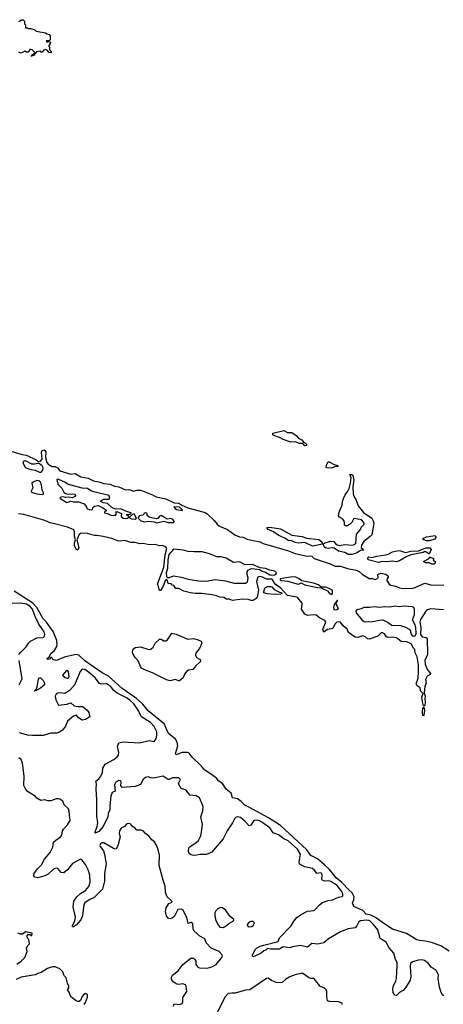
# Model space of a CAD drawing. Extents: x 2206940 to 2356632, y 511582 to 673215.
# Tile 100 of 228: x 2320307 to 2325179, y 547167 to 558502. Entities that reach past the tile are written whole.
import ezdxf

# ---------------------------------------------------------------- set-up
doc = ezdxf.new("R2010")
doc.units = 0

msp = doc.modelspace()

# ---------------------------------------------------------------- linework, layer by layer
at = {"layer": '0CON10XD'}
for points in [[(2320295, 558480), (2320328, 558502), (2320345, 558502), (2320360, 558485), (2320360, 558455), (2320372, 558442), (2320375, 558410), (2320395, 558410), (2320405, 558400), (2320435, 558400), (2320480, 558385), (2320495, 558372), (2320602, 558352), (2320618, 558338), (2320645, 558332), (2320658, 558315), (2320655, 558270), (2320645, 558260), (2320615, 558260), (2320610, 558255), (2320625, 558242), (2320635, 558250), (2320660, 558245), (2320658, 558225), (2320640, 558205), (2320640, 558195), (2320648, 558185), (2320650, 558155), (2320670, 558135), (2320670, 558125), (2320665, 558120), (2320643, 558123), (2320628, 558148), (2320605, 558158), (2320585, 558152), (2320565, 558130), (2320555, 558130), (2320545, 558140), (2320498, 558132), (2320465, 558090), (2320450, 558090), (2320445, 558080), (2320440, 558085), (2320480, 558125), (2320450, 558155), (2320435, 558160), (2320422, 558158), (2320405, 558130), (2320385, 558130), (2320365, 558140), (2320325, 558118), (2320295, 558130)], [(2323585, 553598), (2323562, 553622), (2323525, 553624), (2323475, 553641), (2323425, 553639), (2323335, 553670), (2323294, 553694), (2323228, 553715), (2323218, 553725), (2323218, 553742), (2323345, 553774), (2323385, 553749), (2323435, 553752), (2323487, 553715), (2323514, 553684), (2323550, 553665), (2323570, 553640), (2323595, 553628), (2323607, 553615), (2323605, 553600), (2323585, 553598)], [(2320205, 553534), (2320335, 553498), (2320385, 553491), (2320495, 553434), (2320525, 553412), (2320545, 553422), (2320566, 553444), (2320556, 553525), (2320565, 553544), (2320585, 553549), (2320595, 553544), (2320606, 553526), (2320604, 553464), (2320617, 553405), (2320635, 553387), (2320680, 553360), (2320715, 553358), (2320743, 553345), (2320770, 553310), (2320895, 553269), (2320945, 553278), (2321008, 553238), (2321095, 553223), (2321154, 553194), (2321217, 553183), (2321276, 553164), (2321347, 553155), (2321395, 553133), (2321446, 553124), (2321525, 553090), (2321565, 553095), (2321615, 553074), (2321652, 553088), (2321700, 553085), (2321835, 553032), (2321875, 553010), (2321986, 552985), (2322082, 552942), (2322135, 552938), (2322172, 552912), (2322242, 552882), (2322438, 552828), (2322463, 552813), (2322545, 552738), (2322576, 552696), (2322603, 552673), (2322695, 552632), (2322782, 552572), (2322835, 552550), (2322875, 552546), (2322924, 552524), (2322990, 552505), (2323072, 552492), (2323105, 552474), (2323399, 552389), (2323475, 552359), (2323595, 552330), (2323665, 552328), (2323695, 552301), (2323878, 552238), (2323935, 552210), (2323995, 552210), (2324075, 552184), (2324175, 552167), (2324211, 552151), (2324245, 552118), (2324325, 552071), (2324359, 552069), (2324395, 552057), (2324416, 552064), (2324430, 552080), (2324426, 552115), (2324437, 552125), (2324465, 552130), (2324518, 552118), (2324544, 552095), (2324546, 552085), (2324532, 552065), (2324528, 552045), (2324555, 552004), (2324575, 551992), (2324632, 551982), (2324675, 551962), (2324715, 551954), (2324755, 551959), (2324806, 551956), (2324843, 551963), (2324965, 552016), (2325035, 551998), (2325184, 551994)], [(2320555, 553294), (2320574, 553315), (2320576, 553345), (2320564, 553365), (2320535, 553389), (2320515, 553394), (2320475, 553384), (2320445, 553384), (2320375, 553423), (2320355, 553419), (2320344, 553406), (2320364, 553355), (2320377, 553345), (2320435, 553323), (2320485, 553317), (2320535, 553294), (2320555, 553294)], [(2323855, 553338), (2323838, 553345), (2323833, 553355), (2323840, 553385), (2323855, 553412), (2323865, 553413), (2323925, 553380), (2323956, 553376), (2323965, 553370), (2323965, 553360), (2323957, 553353), (2323935, 553358), (2323905, 553344), (2323855, 553338)], [(2320565, 553035), (2320579, 553041), (2320581, 553055), (2320566, 553085), (2320558, 553148), (2320545, 553177), (2320525, 553194), (2320505, 553199), (2320460, 553180), (2320446, 553165), (2320456, 553115), (2320439, 553075), (2320444, 553065), (2320504, 553046), (2320565, 553035)], [(2321525, 552760), (2321545, 552765), (2321560, 552775), (2321560, 552785), (2321532, 552808), (2321575, 552810), (2321588, 552822), (2321587, 552827), (2321545, 552838), (2321465, 552871), (2321408, 552868), (2321365, 552886), (2321315, 552933), (2321265, 552940), (2321240, 552955), (2321240, 552965), (2321275, 552984), (2321336, 552984), (2321344, 553005), (2321330, 553025), (2321158, 553068), (2321125, 553080), (2321085, 553106), (2321025, 553111), (2320856, 553156), (2320835, 553173), (2320755, 553210), (2320738, 553212), (2320733, 553207), (2320744, 553155), (2320791, 553111), (2320813, 553063), (2320835, 553048), (2320865, 553039), (2320915, 553044), (2320935, 553040), (2320948, 553025), (2320945, 553012), (2320911, 552999), (2320865, 553004), (2320835, 553000), (2320805, 553009), (2320780, 553005), (2320770, 552995), (2320778, 552985), (2320850, 552945), (2320895, 552961), (2320925, 552951), (2320985, 552952), (2321048, 552928), (2321074, 552895), (2321077, 552875), (2321115, 552858), (2321143, 552865), (2321147, 552885), (2321168, 552902), (2321208, 552908), (2321258, 552888), (2321300, 552855), (2321296, 552844), (2321280, 552835), (2321280, 552825), (2321318, 552818), (2321355, 552800), (2321405, 552795), (2321420, 552815), (2321412, 552835), (2321425, 552840), (2321476, 552816), (2321474, 552785), (2321495, 552765), (2321525, 552760)], [(2324125, 552344), (2324086, 552346), (2324047, 552367), (2323975, 552384), (2323925, 552417), (2323905, 552421), (2323856, 552414), (2323825, 552422), (2323809, 552435), (2323798, 552465), (2323815, 552480), (2323885, 552500), (2323920, 552495), (2323945, 552460), (2323985, 552450), (2324045, 552462), (2324130, 552455), (2324158, 552462), (2324172, 552478), (2324180, 552580), (2324226, 552635), (2324236, 552664), (2324267, 552695), (2324266, 552715), (2324238, 552745), (2324155, 552759), (2324145, 552754), (2324127, 552715), (2324112, 552698), (2324075, 552676), (2324054, 552674), (2324043, 552685), (2324044, 552715), (2324035, 552736), (2324018, 552758), (2323985, 552775), (2323975, 552795), (2323985, 552845), (2324015, 552915), (2324018, 552955), (2324029, 552991), (2324049, 553031), (2324081, 553075), (2324096, 553104), (2324113, 553165), (2324118, 553228), (2324104, 553265), (2324125, 553266), (2324139, 553255), (2324150, 553205), (2324140, 553125), (2324142, 553045), (2324148, 553018), (2324175, 552972), (2324200, 552905), (2324260, 552830), (2324355, 552765), (2324373, 552735), (2324379, 552705), (2324356, 552574), (2324338, 552552), (2324266, 552495), (2324238, 552455), (2324234, 552424), (2324256, 552406), (2324260, 552395), (2324225, 552393), (2324180, 552360), (2324125, 552344)], [(2321885, 552709), (2321965, 552729), (2322015, 552714), (2322075, 552714), (2322088, 552725), (2322064, 552754), (2322045, 552761), (2322004, 552754), (2321935, 552793), (2321915, 552788), (2321898, 552765), (2321875, 552758), (2321795, 552774), (2321774, 552794), (2321772, 552815), (2321756, 552826), (2321737, 552823), (2321732, 552808), (2321721, 552799), (2321681, 552789), (2321668, 552765), (2321700, 552735), (2321743, 552723), (2321785, 552729), (2321852, 552722), (2321885, 552709)], [(2322175, 552853), (2322180, 552855), (2322172, 552865), (2322145, 552892), (2322080, 552895), (2322096, 552875), (2322114, 552865), (2322175, 552853)], [(2322935, 551826), (2322865, 551830), (2322755, 551818), (2322715, 551832), (2322685, 551832), (2322655, 551849), (2322610, 551855), (2322571, 551871), (2322521, 551881), (2322397, 551897), (2322325, 551896), (2322270, 551905), (2322193, 551925), (2322135, 551953), (2322103, 551953), (2322078, 551988), (2322062, 551992), (2322047, 552007), (2322015, 552010), (2322007, 552047), (2321995, 552060), (2321980, 552045), (2321962, 551988), (2321935, 551944), (2321925, 551930), (2321915, 551933), (2321900, 551990), (2321890, 552005), (2321965, 552199), (2321978, 552342), (2321997, 552415), (2321993, 552425), (2321975, 552438), (2321945, 552448), (2321913, 552447), (2321865, 552459), (2321795, 552457), (2321725, 552473), (2321685, 552470), (2321635, 552485), (2321585, 552482), (2321515, 552508), (2321445, 552499), (2321365, 552528), (2321266, 552554), (2321195, 552565), (2321165, 552563), (2321085, 552589), (2321025, 552591), (2321005, 552588), (2320989, 552575), (2320965, 552515), (2320986, 552425), (2320978, 552402), (2320965, 552396), (2320937, 552447), (2320936, 552475), (2320950, 552515), (2320935, 552555), (2320936, 552605), (2320928, 552628), (2320855, 552661), (2320705, 552699), (2320655, 552711), (2320595, 552737), (2320355, 552805), (2320293, 552813)], [(2321635, 552753), (2321648, 552765), (2321622, 552812), (2321602, 552808), (2321570, 552775), (2321573, 552765), (2321593, 552755), (2321635, 552753)], [(2323675, 552442), (2323585, 552484), (2323508, 552478), (2323475, 552484), (2323435, 552503), (2323395, 552507), (2323355, 552534), (2323286, 552566), (2323225, 552608), (2323165, 552634), (2323148, 552655), (2323185, 552659), (2323305, 552643), (2323435, 552570), (2323555, 552553), (2323605, 552534), (2323747, 552517), (2323780, 552490), (2323790, 552465), (2323675, 552442)], [(2325015, 552504), (2324985, 552504), (2324953, 552513), (2324940, 552525), (2324950, 552535), (2324985, 552549), (2325086, 552565), (2325093, 552545), (2325085, 552524), (2325015, 552504)], [(2322905, 552014), (2322925, 552032), (2322934, 552075), (2322923, 552115), (2322922, 552145), (2322936, 552164), (2322960, 552180), (2322975, 552184), (2323065, 552173), (2323095, 552155), (2323133, 552143), (2323185, 552113), (2323205, 552108), (2323238, 552112), (2323258, 552125), (2323261, 552135), (2323242, 552155), (2323185, 552165), (2323135, 552186), (2323072, 552192), (2322985, 552230), (2322898, 552228), (2322835, 552262), (2322765, 552252), (2322682, 552305), (2322625, 552319), (2322575, 552318), (2322489, 552355), (2322405, 552377), (2322315, 552375), (2322245, 552381), (2322185, 552396), (2322075, 552407), (2322023, 552345), (2322009, 552285), (2322008, 552185), (2321993, 552135), (2321994, 552094), (2322005, 552080), (2322029, 552081), (2322075, 552100), (2322165, 552083), (2322245, 552060), (2322385, 552039), (2322415, 552043), (2322455, 552040), (2322555, 552057), (2322675, 552043), (2322775, 552016), (2322905, 552014)], [(2324435, 552252), (2324314, 552284), (2324312, 552305), (2324323, 552317), (2324355, 552310), (2324415, 552327), (2324515, 552340), (2324545, 552348), (2324595, 552378), (2324665, 552390), (2324685, 552389), (2324745, 552367), (2324805, 552383), (2324895, 552387), (2324978, 552422), (2325022, 552422), (2325040, 552405), (2325015, 552350), (2324978, 552378), (2324965, 552380), (2324948, 552368), (2324805, 552340), (2324752, 552318), (2324675, 552272), (2324635, 552260), (2324595, 552268), (2324525, 552262), (2324476, 552266), (2324435, 552252)], [(2325075, 552234), (2325045, 552234), (2325015, 552248), (2324975, 552248), (2324950, 552265), (2325015, 552300), (2325025, 552320), (2325035, 552310), (2325060, 552305), (2325070, 552295), (2325062, 552282), (2325087, 552267), (2325087, 552245), (2325075, 552234)], [(2325181, 551709), (2325035, 551722), (2324992, 551708), (2324976, 551695), (2324915, 551599), (2324908, 551565), (2324920, 551505), (2324915, 551423), (2324935, 551396), (2324981, 551391), (2324995, 551375), (2324996, 551194), (2324968, 551125), (2324970, 551085), (2324988, 551028), (2325030, 550975), (2325027, 550965), (2324994, 550946), (2324975, 550905), (2324982, 550865), (2324965, 550825), (2324958, 550755), (2324972, 550715), (2324967, 550685), (2324972, 550645), (2324965, 550608), (2324955, 550598), (2324952, 550602), (2324939, 550649), (2324933, 550705), (2324947, 550747), (2324918, 550778), (2324911, 550811), (2324880, 550835), (2324867, 550857), (2324889, 550921), (2324893, 550997), (2324893, 551077), (2324879, 551169), (2324856, 551215), (2324851, 551251), (2324835, 551268), (2324808, 551318), (2324760, 551340), (2324695, 551343), (2324656, 551376), (2324635, 551385), (2324595, 551393), (2324535, 551390), (2324525, 551396), (2324503, 551433), (2324480, 551445), (2324465, 551442), (2324425, 551407), (2324325, 551371), (2324307, 551375), (2324285, 551397), (2324255, 551410), (2324195, 551391), (2324165, 551395), (2324088, 551448), (2324073, 551485), (2324026, 551525), (2323996, 551566), (2323975, 551572), (2323955, 551565), (2323932, 551545), (2323908, 551492), (2323846, 551484), (2323805, 551453), (2323794, 551485), (2323826, 551565), (2323818, 551585), (2323755, 551617), (2323715, 551648), (2323683, 551653), (2323615, 551645), (2323585, 551659), (2323547, 551715), (2323557, 551765), (2323554, 551784), (2323507, 551847), (2323494, 551854), (2323387, 551875), (2323302, 551965), (2323250, 552000), (2323213, 552055), (2323201, 552061), (2323145, 552062), (2323099, 552085), (2323068, 552092), (2323046, 552085), (2323031, 552035), (2323053, 551935), (2323039, 551855), (2323025, 551838), (2322993, 551817), (2322970, 551815), (2322935, 551826)], [(2323895, 551884), (2323903, 551897), (2323903, 551925), (2323899, 551935), (2323866, 551955), (2323825, 551968), (2323775, 551968), (2323744, 551995), (2323685, 552017), (2323551, 552041), (2323522, 552065), (2323481, 552085), (2323445, 552090), (2323302, 552065), (2323301, 552055), (2323315, 552048), (2323390, 552040), (2323495, 552007), (2323515, 552006), (2323545, 552018), (2323586, 551996), (2323730, 551965), (2323775, 551963), (2323845, 551926), (2323875, 551891), (2323895, 551884)], [(2325245, 547779), (2325150, 547840), (2325056, 547876), (2324975, 547896), (2324905, 547901), (2324875, 547909), (2324755, 547981), (2324595, 548033), (2324505, 548089), (2324397, 548167), (2324345, 548192), (2324293, 548205), (2324255, 548249), (2324150, 548295), (2324134, 548334), (2324151, 548369), (2324155, 548405), (2324131, 548451), (2324095, 548480), (2324011, 548571), (2323947, 548625), (2323869, 548719), (2323814, 548774), (2323731, 548841), (2323655, 548882), (2323608, 548945), (2323307, 549227), (2323167, 549313), (2322894, 549465), (2322855, 549502), (2322811, 549531), (2322753, 549543), (2322737, 549597), (2322681, 549645), (2322639, 549709), (2322595, 549738), (2322569, 549769), (2322501, 549821), (2322435, 549861), (2322399, 549909), (2322292, 550012), (2322255, 550057), (2322235, 550066), (2322175, 550068), (2322105, 550038), (2322098, 550055), (2322127, 550143), (2322117, 550187), (2322099, 550219), (2322017, 550285), (2321995, 550336), (2321971, 550391), (2321785, 550545), (2321723, 550623), (2321649, 550689), (2321485, 550804), (2321326, 550946), (2321255, 550982), (2321055, 551122), (2320985, 551187), (2320955, 551196), (2320832, 551168), (2320725, 551124), (2320688, 551135), (2320675, 551158), (2320662, 551158), (2320657, 551143), (2320635, 551138), (2320620, 551145), (2320648, 551172), (2320664, 551205), (2320708, 551242), (2320733, 551285), (2320739, 551305), (2320733, 551355), (2320691, 551461), (2320615, 551565), (2320575, 551605), (2320504, 551734), (2320456, 551786), (2320243, 551923)], [(2323235, 551886), (2323153, 551893), (2323113, 551903), (2323110, 551915), (2323120, 551925), (2323122, 551955), (2323132, 551965), (2323155, 551976), (2323195, 551978), (2323207, 551975), (2323235, 551943), (2323293, 551913), (2323318, 551908), (2323320, 551895), (2323315, 551893), (2323305, 551888), (2323235, 551886)], [(2323925, 551709), (2323955, 551711), (2323974, 551725), (2323948, 551775), (2323952, 551798), (2323966, 551815), (2323958, 551818), (2323925, 551770), (2323917, 551735), (2323918, 551718), (2323925, 551709)], [(2320298, 551195), (2320318, 551222), (2320379, 551281), (2320411, 551329), (2320432, 551348), (2320505, 551388), (2320575, 551392), (2320593, 551405), (2320597, 551425), (2320589, 551455), (2320528, 551542), (2320483, 551633), (2320453, 551715), (2320425, 551748), (2320385, 551774), (2320314, 551786), (2320218, 551782)], [(2324835, 551406), (2324855, 551410), (2324865, 551438), (2324864, 551505), (2324853, 551545), (2324826, 551595), (2324846, 551655), (2324846, 551715), (2324839, 551735), (2324825, 551743), (2324725, 551752), (2324675, 551743), (2324625, 551751), (2324565, 551738), (2324505, 551745), (2324445, 551737), (2324385, 551742), (2324335, 551735), (2324265, 551736), (2324235, 551721), (2324185, 551709), (2324172, 551695), (2324175, 551675), (2324242, 551592), (2324265, 551575), (2324285, 551570), (2324365, 551574), (2324445, 551591), (2324482, 551592), (2324545, 551563), (2324585, 551532), (2324685, 551530), (2324745, 551510), (2324785, 551487), (2324798, 551475), (2324804, 551435), (2324815, 551416), (2324835, 551406)], [(2322135, 550891), (2322094, 550906), (2322037, 550893), (2321995, 550901), (2321835, 550985), (2321755, 551014), (2321709, 551039), (2321697, 551055), (2321670, 551120), (2321635, 551159), (2321609, 551205), (2321604, 551226), (2321610, 551255), (2321635, 551276), (2321695, 551281), (2321792, 551252), (2321815, 551254), (2321843, 551277), (2321864, 551326), (2321915, 551372), (2321935, 551372), (2321965, 551351), (2321989, 551351), (2322006, 551364), (2322055, 551439), (2322105, 551430), (2322242, 551372), (2322305, 551378), (2322361, 551365), (2322395, 551347), (2322402, 551325), (2322376, 551265), (2322332, 551215), (2322327, 551187), (2322341, 551161), (2322381, 551135), (2322385, 551115), (2322329, 551061), (2322299, 551021), (2322247, 551013), (2322229, 551001), (2322202, 550968), (2322188, 550925), (2322145, 550892), (2322135, 550891)], [(2320300, 550845), (2320336, 550915), (2320299, 551125)], [(2325134, 547365), (2325120, 547465), (2325124, 547505), (2325095, 547555), (2325039, 547595), (2325005, 547640), (2324961, 547671), (2324935, 547680), (2324894, 547676), (2324823, 547657), (2324803, 547637), (2324798, 547605), (2324806, 547484), (2324796, 547445), (2324744, 547356), (2324718, 547325), (2324675, 547302), (2324645, 547272), (2324635, 547268), (2324621, 547271), (2324603, 547305), (2324597, 547345), (2324607, 547385), (2324634, 547435), (2324641, 547465), (2324650, 547615), (2324647, 547647), (2324630, 547685), (2324611, 547755), (2324555, 547819), (2324521, 547881), (2324454, 547924), (2324424, 548025), (2324375, 548085), (2324336, 548125), (2324322, 548132), (2324295, 548135), (2324225, 548128), (2324209, 548115), (2324185, 548070), (2324165, 548049), (2324083, 548035), (2323995, 548000), (2323858, 547922), (2323805, 547874), (2323735, 547858), (2323665, 547867), (2323615, 547824), (2323535, 547843), (2323445, 547829), (2323415, 547819), (2323335, 547829), (2323295, 547802), (2323196, 547804), (2323155, 547811), (2323138, 547792), (2323115, 547784), (2323085, 547758), (2322995, 547714), (2322983, 547723), (2322983, 547735), (2323015, 547799), (2323032, 547815), (2323074, 547835), (2323115, 547850), (2323279, 547891), (2323295, 547932), (2323429, 548071), (2323465, 548129), (2323495, 548166), (2323535, 548198), (2323615, 548240), (2323695, 548249), (2323756, 548314), (2323791, 548339), (2323855, 548363), (2323905, 548370), (2323975, 548402), (2324015, 548409), (2324022, 548415), (2324024, 548435), (2324012, 548465), (2323959, 548535), (2323885, 548581), (2323853, 548587), (2323814, 548584), (2323792, 548592), (2323782, 548605), (2323787, 548655), (2323780, 548675), (2323765, 548681), (2323725, 548674), (2323707, 548697), (2323695, 548716), (2323675, 548730), (2323585, 548749), (2323534, 548775), (2323524, 548785), (2323519, 548805), (2323538, 548895), (2323502, 548955), (2323395, 549049), (2323343, 549073), (2323285, 549118), (2323223, 549143), (2323185, 549198), (2323093, 549265), (2323065, 549278), (2323025, 549288), (2323000, 549285), (2322965, 549228), (2322945, 549223), (2322901, 549271), (2322845, 549317), (2322815, 549324), (2322795, 549320), (2322782, 549308), (2322756, 549255), (2322693, 549165), (2322645, 549074), (2322579, 548991), (2322515, 548920), (2322455, 548891), (2322377, 548893), (2322345, 548883), (2322305, 548882), (2322275, 548889), (2322255, 548902), (2322248, 548925), (2322252, 548968), (2322266, 548984), (2322333, 549025), (2322362, 549055), (2322388, 549105), (2322403, 549175), (2322408, 549242), (2322390, 549325), (2322413, 549395), (2322417, 549445), (2322374, 549544), (2322335, 549568), (2322264, 549574), (2322221, 549631), (2322162, 549652), (2322134, 549705), (2322135, 549718), (2322157, 549755), (2322135, 549774), (2322065, 549776), (2322025, 549756), (2322015, 549757), (2321955, 549792), (2321845, 549772), (2321815, 549776), (2321785, 549786), (2321755, 549780), (2321725, 549755), (2321694, 549696), (2321635, 549675), (2321485, 549662), (2321477, 549667), (2321470, 549685), (2321473, 549725), (2321469, 549739), (2321445, 549742), (2321412, 549725), (2321396, 549695), (2321405, 549620), (2321370, 549605), (2321356, 549565), (2321342, 549455), (2321342, 549405), (2321324, 549365), (2321320, 549325), (2321265, 549214), (2321215, 549155), (2321175, 549137), (2321173, 549153), (2321196, 549214), (2321204, 549256), (2321194, 549335), (2321194, 549525), (2321185, 549645), (2321189, 549705), (2321181, 549735), (2321217, 549763), (2321239, 549795), (2321257, 549835), (2321264, 549886), (2321288, 549932), (2321388, 549985), (2321428, 550015), (2321444, 550035), (2321448, 550065), (2321433, 550135), (2321445, 550176), (2321495, 550190), (2321685, 550178), (2321795, 550203), (2321855, 550192), (2321875, 550225), (2321884, 550265), (2321882, 550305), (2321853, 550365), (2321811, 550411), (2321708, 550478), (2321692, 550502), (2321675, 550544), (2321618, 550625), (2321575, 550667), (2321535, 550695), (2321428, 550748), (2321390, 550780), (2321349, 550829), (2321325, 550847), (2321305, 550855), (2321245, 550853), (2321225, 550862), (2321176, 550925), (2321115, 550981), (2321055, 551023), (2321025, 551026), (2321003, 550997), (2320935, 550843), (2320875, 550777), (2320826, 550744), (2320774, 550754), (2320745, 550750), (2320724, 550736), (2320714, 550715), (2320721, 550671), (2320753, 550613), (2320849, 550621), (2320895, 550638), (2320934, 550604), (2320975, 550594), (2321030, 550595), (2321082, 550555), (2321100, 550525), (2321112, 550475), (2321063, 550447), (2321025, 550440), (2320984, 550464), (2320960, 550495), (2320925, 550484), (2320855, 550427), (2320832, 550368), (2320798, 550325), (2320765, 550300), (2320735, 550289), (2320665, 550287), (2320575, 550263), (2320455, 550262), (2320395, 550265), (2320305, 550294)], [(2320851, 550921), (2320865, 550923), (2320874, 550936), (2320868, 550995), (2320862, 551005), (2320845, 551009), (2320800, 550955), (2320829, 550929), (2320851, 550921)], [(2320485, 550771), (2320475, 550775), (2320499, 550801), (2320508, 550822), (2320521, 550909), (2320535, 550925), (2320545, 550927), (2320575, 550895), (2320592, 550865), (2320593, 550845), (2320545, 550807), (2320485, 550771)], [(2324945, 550490), (2324940, 550535), (2324945, 550572), (2324955, 550590), (2324963, 550555), (2324955, 550492), (2324945, 550490)], [(2322073, 547147), (2322088, 547172), (2322145, 547164), (2322175, 547178), (2322183, 547195), (2322183, 547245), (2322228, 547315), (2322220, 547375), (2322212, 547392), (2322184, 547404), (2322135, 547396), (2322115, 547399), (2322070, 547425), (2322053, 547457), (2322052, 547478), (2322065, 547504), (2322128, 547552), (2322184, 547626), (2322273, 547697), (2322305, 547698), (2322321, 547685), (2322331, 547665), (2322334, 547625), (2322355, 547594), (2322375, 547586), (2322464, 547584), (2322515, 547600), (2322565, 547626), (2322631, 547705), (2322639, 547725), (2322635, 547738), (2322600, 547775), (2322508, 547815), (2322450, 547875), (2322435, 547920), (2322380, 547950), (2322315, 548009), (2322302, 548035), (2322296, 548095), (2322285, 548108), (2322275, 548109), (2322245, 548098), (2322230, 548165), (2322182, 548255), (2322165, 548263), (2322125, 548258), (2322087, 548183), (2322062, 548158), (2322035, 548151), (2322015, 548159), (2321994, 548185), (2321984, 548235), (2321991, 548279), (2322023, 548327), (2322060, 548345), (2322058, 548355), (2322002, 548405), (2321983, 548453), (2321979, 548529), (2321956, 548595), (2321911, 548765), (2321913, 548885), (2321904, 548935), (2321885, 548993), (2321857, 549037), (2321825, 549062), (2321795, 549100), (2321752, 549132), (2321727, 549165), (2321705, 549173), (2321655, 549173), (2321636, 549196), (2321604, 549214), (2321585, 549242), (2321565, 549250), (2321540, 549245), (2321510, 549215), (2321475, 549197), (2321454, 549166), (2321451, 549135), (2321461, 549095), (2321437, 548993), (2321415, 548957), (2321405, 548954), (2321385, 548960), (2321275, 549028), (2321255, 549028), (2321236, 549015), (2321229, 548995), (2321232, 548985), (2321269, 548935), (2321282, 548892), (2321302, 548785), (2321282, 548675), (2321283, 548585), (2321259, 548491), (2321163, 548397), (2321105, 548372), (2321056, 548335), (2321045, 548315), (2321027, 548185), (2321009, 548141), (2320955, 548079), (2320925, 548060), (2320915, 548060), (2320914, 548075), (2320940, 548125), (2320950, 548175), (2320921, 548285), (2320931, 548355), (2320964, 548406), (2321007, 548443), (2321065, 548479), (2321103, 548525), (2321117, 548575), (2321114, 548655), (2321095, 548717), (2321065, 548778), (2321021, 548831), (2321005, 548839), (2320915, 548790), (2320855, 548715), (2320815, 548682), (2320785, 548686), (2320745, 548729), (2320725, 548734), (2320695, 548724), (2320632, 548665), (2320595, 548646), (2320515, 548625), (2320481, 548631), (2320468, 548645), (2320474, 548675), (2320513, 548727), (2320558, 548772), (2320590, 548840), (2320658, 548915), (2320686, 548975), (2320697, 549033), (2320722, 549058), (2320777, 549095), (2320793, 549115), (2320800, 549165), (2320809, 549185), (2320857, 549233), (2320887, 549283), (2320878, 549345), (2320875, 549390), (2320866, 549416), (2320818, 549465), (2320802, 549505), (2320768, 549528), (2320754, 549534), (2320725, 549532), (2320665, 549509), (2320625, 549510), (2320595, 549520), (2320550, 549515), (2320505, 549540), (2320485, 549564), (2320395, 549619), (2320368, 549655), (2320354, 549685), (2320356, 549795), (2320338, 549945), (2320322, 549985), (2320295, 550004)], [(2322645, 548050), (2322686, 548074), (2322712, 548098), (2322755, 548120), (2322768, 548135), (2322768, 548145), (2322724, 548184), (2322672, 548255), (2322635, 548277), (2322615, 548280), (2322585, 548268), (2322562, 548245), (2322551, 548219), (2322550, 548195), (2322560, 548145), (2322580, 548095), (2322610, 548055), (2322645, 548050)], [(2322945, 548058), (2322975, 548063), (2322990, 548075), (2323007, 548105), (2322992, 548122), (2322965, 548122), (2322945, 548112), (2322923, 548085), (2322925, 548070), (2322945, 548058)], [(2320275, 547631), (2320324, 547665), (2320366, 547705), (2320392, 547775), (2320383, 547815), (2320395, 547840), (2320418, 547865), (2320410, 547915), (2320398, 547928), (2320392, 547955), (2320405, 547970), (2320425, 547970), (2320435, 547960), (2320445, 547960), (2320450, 547985), (2320375, 548000), (2320337, 547973), (2320315, 547973), (2320285, 547988)], [(2321047, 547165), (2321065, 547188), (2321085, 547250), (2321085, 547280), (2321065, 547290), (2321045, 547282), (2321025, 547258), (2321005, 547210), (2320992, 547198), (2320975, 547198), (2320955, 547208), (2320895, 547253), (2320876, 547306), (2320858, 547335), (2320872, 547358), (2320872, 547375), (2320855, 547410), (2320842, 547472), (2320821, 547491), (2320813, 547505), (2320801, 547541), (2320768, 547575), (2320715, 547600), (2320685, 547599), (2320625, 547580), (2320555, 547533), (2320515, 547522), (2320484, 547506), (2320325, 547481), (2320266, 547454)], [(2324014, 547165), (2324014, 547175), (2324003, 547185), (2323975, 547194), (2323868, 547198), (2323846, 547206), (2323838, 547255), (2323839, 547315), (2323832, 547335), (2323806, 547356), (2323758, 547375), (2323749, 547395), (2323720, 547425), (2323703, 547453), (2323685, 547463), (2323655, 547464), (2323628, 547475), (2323575, 547516), (2323555, 547524), (2323475, 547506), (2323415, 547483), (2323368, 547455), (2323325, 547418), (2323307, 547413), (2323255, 547420), (2323203, 547443), (2323165, 547468), (2323145, 547466), (2322955, 547334), (2322905, 547331), (2322785, 547294), (2322745, 547296), (2322705, 547291), (2322668, 547255), (2322574, 547065)], [(2325185, 547268), (2325175, 547270), (2325153, 547303), (2325134, 547365)]]:
    msp.add_lwpolyline(points, dxfattribs=at)

doc.saveas('drawing.dxf')
